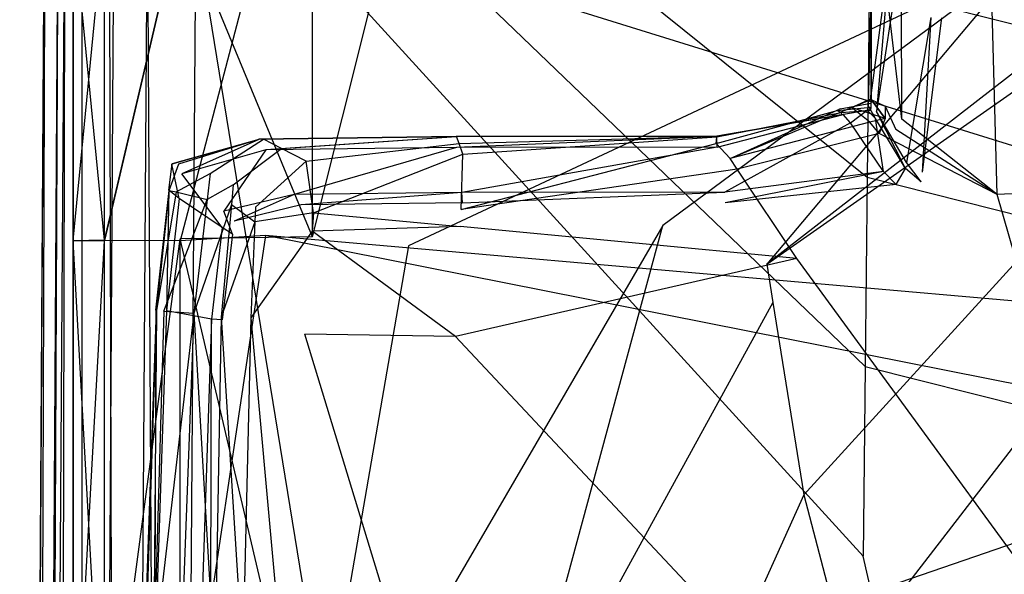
# Model space of a CAD drawing. Extents: x 0 to 0.376, y -0.701 to 0.
# Tile 28 of 62: x 0 to 0.058, y -0.321 to -0.288. Entities that reach past the tile are written whole.
import ezdxf

# ---------------------------------------------------------------- set-up
doc = ezdxf.new("R2010")
doc.units = 0
for name, color, linetype in [('L0_WC_N_567710__1___REPLACEMTFO', 7, 'CONTINUOUS'), ('L2_SITZ_N_567710__0___REPLACEMT', 7, 'CONTINUOUS'), ('L3_DECKEL_N_567710__0___REPLACE', 7, 'CONTINUOUS')]:
    doc.layers.add(name, color=color, linetype=linetype)

msp = doc.modelspace()

# ---------------------------------------------------------------- linework, layer by layer
at = {"layer": 'L0_WC_N_567710__1___REPLACEMTFO', "color": 8}
for points, invisible_edges in [([(0.009471, -0.281762, 0.350051), (0.005005, -0.300831, 0.351862), (0.005005, -0.281829, 0.351876), (0.009471, -0.281762, 0.350051)], 13), ([(0.005005, -0.300831, 0.351862), (0.009471, -0.281762, 0.350051), (0.009469, -0.300762, 0.350037), (0.005005, -0.300831, 0.351862)], 14), ([(0.009471, -0.281762, 0.350051), (0.017271, -0.300634, 0.350033), (0.009469, -0.300762, 0.350037), (0.009471, -0.281762, 0.350051)], 13), ([(0.009471, -0.300862, 0.400031), (0.014513, -0.281575, 0.400031), (0.00947, -0.281857, 0.400031), (0.009471, -0.300862, 0.400031)], 13), ([(0.014513, -0.281575, 0.400031), (0.009471, -0.300862, 0.400031), (0.014514, -0.300563, 0.400031), (0.014513, -0.281575, 0.400031)], 14), ([(0.017271, -0.300634, 0.350033), (0.009471, -0.281762, 0.350051), (0.017269, -0.281641, 0.350047), (0.017271, -0.300634, 0.350033)], 14), ([(0.099716, -0.308021, 0.400031), (0.18806, -0.282888, 0.400031), (0.014513, -0.281575, 0.400031), (0.099716, -0.308021, 0.400031)], 13), ([(0.014514, -0.300563, 0.400031), (0.099716, -0.308021, 0.400031), (0.014513, -0.281575, 0.400031), (0.014514, -0.300563, 0.400031)], 13), ([(0.022004, -0.28183, 0.350046), (0.017271, -0.300634, 0.350033), (0.017269, -0.281641, 0.350047), (0.022004, -0.28183, 0.350046)], 13), ([(0.005005, -0.300831, 0.351862), (0.003154, -0.281858, 0.356277), (0.005005, -0.281829, 0.351876), (0.005005, -0.300831, 0.351862)], 14), ([(0.003155, -0.300849, 0.394096), (0.005004, -0.281854, 0.398566), (0.003154, -0.281845, 0.39411), (0.003155, -0.300849, 0.394096)], 14), ([(0.003154, -0.281847, 0.389683), (0.003155, -0.300849, 0.394096), (0.003154, -0.281845, 0.39411), (0.003154, -0.281847, 0.389683)], 14), ([(0.003155, -0.300849, 0.394096), (0.003154, -0.281847, 0.389683), (0.003155, -0.300852, 0.389669), (0.003155, -0.300849, 0.394096)], 13), ([(0.003154, -0.281858, 0.361177), (0.003155, -0.300852, 0.389669), (0.003154, -0.281847, 0.389683), (0.003154, -0.281858, 0.361177)], 14), ([(0.003154, -0.281858, 0.361177), (0.003155, -0.300863, 0.356263), (0.003155, -0.300863, 0.361163), (0.003154, -0.281858, 0.361177)], 13), ([(0.003155, -0.300863, 0.356263), (0.003154, -0.281858, 0.361177), (0.003154, -0.281858, 0.356277), (0.003155, -0.300863, 0.356263)], 14), ([(0.003154, -0.281858, 0.356277), (0.005005, -0.300831, 0.351862), (0.003155, -0.300863, 0.356263), (0.003154, -0.281858, 0.356277)], 13), ([(0.003155, -0.300852, 0.389669), (0.003154, -0.281858, 0.361177), (0.003155, -0.300863, 0.361163), (0.003155, -0.300852, 0.389669)], 13), ([(0.005004, -0.281854, 0.398566), (0.003155, -0.300849, 0.394096), (0.005005, -0.300859, 0.398551), (0.005004, -0.281854, 0.398566)], 13), ([(0.005005, -0.300859, 0.398551), (0.00947, -0.281857, 0.400031), (0.005004, -0.281854, 0.398566), (0.005005, -0.300859, 0.398551)], 13), ([(0.00947, -0.281857, 0.400031), (0.005005, -0.300859, 0.398551), (0.009471, -0.300862, 0.400031), (0.00947, -0.281857, 0.400031)], 14), ([(0.017271, -0.300634, 0.350033), (0.022004, -0.28183, 0.350046), (0.02294, -0.301156, 0.350032), (0.017271, -0.300634, 0.350033)], 14), ([(0.059361, -0.284107, 0.349776), (0.02294, -0.301156, 0.350032), (0.022004, -0.28183, 0.350046), (0.059361, -0.284107, 0.349776)], 14), ([(0.059361, -0.284107, 0.349776), (0.037944, -0.29997, 0.34971), (0.02294, -0.301156, 0.350032), (0.059361, -0.284107, 0.349776)], 14), ([(0.059361, -0.284107, 0.349776), (0.044084, -0.302248, 0.34953), (0.037944, -0.29997, 0.34971), (0.059361, -0.284107, 0.349776)], 14), ([(0.06443, -0.286463, 0.349767), (0.044084, -0.302248, 0.34953), (0.059361, -0.284107, 0.349776), (0.06443, -0.286463, 0.349767)], 14), ([(0.06443, -0.286463, 0.349767), (0.064517, -0.287942, 0.345967), (0.044084, -0.302248, 0.34953), (0.06443, -0.286463, 0.349767)], 14), ([(0.044084, -0.302248, 0.34953), (0.064517, -0.287942, 0.345967), (0.04445, -0.304517, 0.345715), (0.044084, -0.302248, 0.34953)], 14), ([(0.064517, -0.287942, 0.345967), (0.064953, -0.29534, 0.326966), (0.04445, -0.304517, 0.345715), (0.064517, -0.287942, 0.345967)], 14), ([(0.064953, -0.29534, 0.326966), (0.04628, -0.315859, 0.326636), (0.04445, -0.304517, 0.345715), (0.064953, -0.29534, 0.326966)], 14), ([(0.064953, -0.29534, 0.326966), (0.066306, -0.303057, 0.308476), (0.04628, -0.315859, 0.326636), (0.064953, -0.29534, 0.326966)], 14), ([(0.037944, -0.29997, 0.34971), (0.024501, -0.323076, 0.349831), (0.02294, -0.301156, 0.350032), (0.037944, -0.29997, 0.34971)], 14), ([(0.037944, -0.29997, 0.34971), (0.031217, -0.324806, 0.349642), (0.024501, -0.323076, 0.349831), (0.037944, -0.29997, 0.34971)], 13), ([(0.031217, -0.324806, 0.349642), (0.037944, -0.29997, 0.34971), (0.044084, -0.302248, 0.34953), (0.031217, -0.324806, 0.349642)], 14), ([(0.005006, -0.334205, 0.351822), (0.003155, -0.300863, 0.356263), (0.005005, -0.300831, 0.351862), (0.005006, -0.334205, 0.351822)], 14), ([(0.003155, -0.300852, 0.389669), (0.003159, -0.334227, 0.394056), (0.003155, -0.300849, 0.394096), (0.003155, -0.300852, 0.389669)], 14), ([(0.003159, -0.334227, 0.394056), (0.005005, -0.300859, 0.398551), (0.003155, -0.300849, 0.394096), (0.003159, -0.334227, 0.394056)], 14), ([(0.003159, -0.334227, 0.394056), (0.003155, -0.300852, 0.389669), (0.003159, -0.334229, 0.38963), (0.003159, -0.334227, 0.394056)], 13), ([(0.003155, -0.300863, 0.361163), (0.003159, -0.334229, 0.38963), (0.003155, -0.300852, 0.389669), (0.003155, -0.300863, 0.361163)], 14), ([(0.003155, -0.300863, 0.356263), (0.005006, -0.334205, 0.351822), (0.003159, -0.33424, 0.356223), (0.003155, -0.300863, 0.356263)], 13), ([(0.003155, -0.300863, 0.361163), (0.003159, -0.33424, 0.356223), (0.003159, -0.33424, 0.361124), (0.003155, -0.300863, 0.361163)], 13), ([(0.003159, -0.33424, 0.356223), (0.003155, -0.300863, 0.361163), (0.003155, -0.300863, 0.356263), (0.003159, -0.33424, 0.356223)], 14), ([(0.003159, -0.334229, 0.38963), (0.003155, -0.300863, 0.361163), (0.003159, -0.33424, 0.361124), (0.003159, -0.334229, 0.38963)], 13), ([(0.005005, -0.300859, 0.398551), (0.003159, -0.334227, 0.394056), (0.005008, -0.334236, 0.39851), (0.005005, -0.300859, 0.398551)], 13), ([(0.009469, -0.300762, 0.350037), (0.005006, -0.334205, 0.351822), (0.005005, -0.300831, 0.351862), (0.009469, -0.300762, 0.350037)], 13), ([(0.009471, -0.300862, 0.400031), (0.005005, -0.300859, 0.398551), (0.005008, -0.334236, 0.39851), (0.009471, -0.300862, 0.400031)], 14), ([(0.005006, -0.334205, 0.351822), (0.009469, -0.300762, 0.350037), (0.009464, -0.334124, 0.349997), (0.005006, -0.334205, 0.351822)], 14), ([(0.009475, -0.334239, 0.400031), (0.009471, -0.300862, 0.400031), (0.005008, -0.334236, 0.39851), (0.009475, -0.334239, 0.400031)], 14), ([(0.009469, -0.300762, 0.350037), (0.017274, -0.333978, 0.349993), (0.009464, -0.334124, 0.349997), (0.009469, -0.300762, 0.350037)], 13), ([(0.017274, -0.333978, 0.349993), (0.009469, -0.300762, 0.350037), (0.017271, -0.300634, 0.350033), (0.017274, -0.333978, 0.349993)], 14), ([(0.009475, -0.334239, 0.400031), (0.014514, -0.300563, 0.400031), (0.009471, -0.300862, 0.400031), (0.009475, -0.334239, 0.400031)], 13), ([(0.014514, -0.300563, 0.400031), (0.009475, -0.334239, 0.400031), (0.014515, -0.333895, 0.400031), (0.014514, -0.300563, 0.400031)], 14), ([(0.099716, -0.308021, 0.400031), (0.014514, -0.300563, 0.400031), (0.075956, -0.31275, 0.400031), (0.099716, -0.308021, 0.400031)], 14), ([(0.014515, -0.333895, 0.400031), (0.075956, -0.31275, 0.400031), (0.014514, -0.300563, 0.400031), (0.014515, -0.333895, 0.400031)], 13), ([(0.02294, -0.301156, 0.350032), (0.017274, -0.333978, 0.349993), (0.017271, -0.300634, 0.350033), (0.02294, -0.301156, 0.350032)], 14), ([(0.024501, -0.323076, 0.349831), (0.017274, -0.333978, 0.349993), (0.02294, -0.301156, 0.350032), (0.024501, -0.323076, 0.349831)], 14), ([(0.044084, -0.302248, 0.34953), (0.04445, -0.304517, 0.345715), (0.031217, -0.324806, 0.349642), (0.044084, -0.302248, 0.34953)], 14), ([(0.066306, -0.303057, 0.308476), (0.048849, -0.325671, 0.308276), (0.04628, -0.315859, 0.326636), (0.066306, -0.303057, 0.308476)], 14), ([(0.066306, -0.303057, 0.308476), (0.068906, -0.311576, 0.291098), (0.048849, -0.325671, 0.308276), (0.066306, -0.303057, 0.308476)], 14), ([(0.04445, -0.304517, 0.345715), (0.031851, -0.327443, 0.345809), (0.031217, -0.324806, 0.349642), (0.04445, -0.304517, 0.345715)], 14), ([(0.04445, -0.304517, 0.345715), (0.04628, -0.315859, 0.326636), (0.031851, -0.327443, 0.345809), (0.04445, -0.304517, 0.345715)], 14), ([(0.068906, -0.311576, 0.291098), (0.053244, -0.334441, 0.291093), (0.048849, -0.325671, 0.308276), (0.068906, -0.311576, 0.291098)], 14), ([(0.068906, -0.311576, 0.291098), (0.071965, -0.320716, 0.275082), (0.053244, -0.334441, 0.291093), (0.068906, -0.311576, 0.291098)], 14), ([(0.075956, -0.31275, 0.400031), (0.014515, -0.333895, 0.400031), (0.054768, -0.326917, 0.400031), (0.075956, -0.31275, 0.400031)], 14), ([(0.058412, -0.330563, 0.400031), (0.075956, -0.31275, 0.400031), (0.054768, -0.326917, 0.400031), (0.058412, -0.330563, 0.400031)], 13), ([(0.04628, -0.315859, 0.326636), (0.03502, -0.340627, 0.326642), (0.031851, -0.327443, 0.345809), (0.04628, -0.315859, 0.326636)], 14), ([(0.04628, -0.315859, 0.326636), (0.048849, -0.325671, 0.308276), (0.03502, -0.340627, 0.326642), (0.04628, -0.315859, 0.326636)], 14)]:
    msp.add_3dface(points, dxfattribs=dict(at, invisible_edges=invisible_edges))
at = {"layer": 'L2_SITZ_N_567710__0___REPLACEMT', "color": 8}
for points, invisible_edges in [([(0.050239, -0.283299, 0.417039), (0.050216, -0.292943, 0.406051), (0.050219, -0.292754, 0.412984), (0.050239, -0.283299, 0.417039)], 14), ([(0.050239, -0.283299, 0.417039), (0.050227, -0.286343, 0.409667), (0.050216, -0.292943, 0.406051), (0.050239, -0.283299, 0.417039)], 14), ([(0.050227, -0.292527, 0.421118), (0.050239, -0.283299, 0.417039), (0.050219, -0.292754, 0.412984), (0.050227, -0.292527, 0.421118)], 13), ([(0.050239, -0.283299, 0.417039), (0.050227, -0.292527, 0.421118), (0.050242, -0.284851, 0.423036), (0.050239, -0.283299, 0.417039)], 14), ([(0.050252, -0.284811, 0.434216), (0.050251, -0.282966, 0.428924), (0.050238, -0.292024, 0.432332), (0.050252, -0.284811, 0.434216)], 13), ([(0.050242, -0.284851, 0.423036), (0.050238, -0.292024, 0.432332), (0.050251, -0.282966, 0.428924), (0.050242, -0.284851, 0.423036)], 14), ([(0.050242, -0.284851, 0.423036), (0.050227, -0.292527, 0.421118), (0.050231, -0.292374, 0.425872), (0.050242, -0.284851, 0.423036)], 14), ([(0.050238, -0.292024, 0.432332), (0.050242, -0.284851, 0.423036), (0.050231, -0.292374, 0.425872), (0.050238, -0.292024, 0.432332)], 13), ([(0.050238, -0.292024, 0.432332), (0.050253, -0.285037, 0.435294), (0.050252, -0.284811, 0.434216), (0.050238, -0.292024, 0.432332)], 14), ([(0.050253, -0.285037, 0.435294), (0.050238, -0.292024, 0.432332), (0.050239, -0.292144, 0.433547), (0.050253, -0.285037, 0.435294)], 13), ([(0.050253, -0.285037, 0.435294), (0.050239, -0.292144, 0.433547), (0.051111, -0.285596, 0.437936), (0.050253, -0.285037, 0.435294)], 14), ([(0.051111, -0.285596, 0.437936), (0.050239, -0.292144, 0.433547), (0.051076, -0.292919, 0.43646), (0.051111, -0.285596, 0.437936)], 14), ([(0.05206, -0.293696, 0.436274), (0.051111, -0.285596, 0.437936), (0.051076, -0.292919, 0.43646), (0.05206, -0.293696, 0.436274)], 14), ([(0.05206, -0.293696, 0.436274), (0.052039, -0.285596, 0.437941), (0.051111, -0.285596, 0.437936), (0.05206, -0.293696, 0.436274)], 14), ([(0.057341, -0.285596, 0.437967), (0.052039, -0.285596, 0.437941), (0.05206, -0.293696, 0.436274), (0.057341, -0.285596, 0.437967)], 14), ([(0.057682, -0.298137, 0.435476), (0.057341, -0.285596, 0.437967), (0.05206, -0.293696, 0.436274), (0.057682, -0.298137, 0.435476)], 14), ([(0.080803, -0.285595, 0.438108), (0.057341, -0.285596, 0.437967), (0.057682, -0.298137, 0.435476), (0.080803, -0.285595, 0.438108)], 14), ([(0.083796, -0.296898, 0.435509), (0.080803, -0.285595, 0.438108), (0.057682, -0.298137, 0.435476), (0.083796, -0.296898, 0.435509)], 14), ([(0.050227, -0.286343, 0.409667), (0.050062, -0.292891, 0.404899), (0.050216, -0.292943, 0.406051), (0.050227, -0.286343, 0.409667)], 14), ([(0.050227, -0.286343, 0.409667), (0.050687, -0.286961, 0.407048), (0.050062, -0.292891, 0.404899), (0.050227, -0.286343, 0.409667)], 14), ([(0.050687, -0.286961, 0.407048), (0.051062, -0.287268, 0.405822), (0.050062, -0.292891, 0.404899), (0.050687, -0.286961, 0.407048)], 14), ([(0.051062, -0.287268, 0.405822), (0.050561, -0.293247, 0.404914), (0.050062, -0.292891, 0.404899), (0.051062, -0.287268, 0.405822)], 14), ([(0.05147, -0.287334, 0.405821), (0.050561, -0.293247, 0.404914), (0.051062, -0.287268, 0.405822), (0.05147, -0.287334, 0.405821)], 14), ([(0.052338, -0.296256, 0.404887), (0.050561, -0.293247, 0.404914), (0.05147, -0.287334, 0.405821), (0.052338, -0.296256, 0.404887)], 14), ([(0.053769, -0.287702, 0.405821), (0.052338, -0.296256, 0.404887), (0.05147, -0.287334, 0.405821), (0.053769, -0.287702, 0.405821)], 14), ([(0.053769, -0.287702, 0.405821), (0.053259, -0.296819, 0.404943), (0.052338, -0.296256, 0.404887), (0.053769, -0.287702, 0.405821)], 14), ([(0.054398, -0.28771, 0.405855), (0.053259, -0.296819, 0.404943), (0.053769, -0.287702, 0.405821), (0.054398, -0.28771, 0.405855)], 14), ([(0.050238, -0.292024, 0.432332), (0.05023, -0.292495, 0.425879), (0.050238, -0.292529, 0.433452), (0.050238, -0.292024, 0.432332)], 13), ([(0.05023, -0.292495, 0.425879), (0.050238, -0.292024, 0.432332), (0.050231, -0.292374, 0.425872), (0.05023, -0.292495, 0.425879)], 14), ([(0.050238, -0.292024, 0.432332), (0.050238, -0.292529, 0.433452), (0.050239, -0.292144, 0.433547), (0.050238, -0.292024, 0.432332)], 14), ([(0.050238, -0.292529, 0.433452), (0.051076, -0.292919, 0.43646), (0.050239, -0.292144, 0.433547), (0.050238, -0.292529, 0.433452)], 14), ([(0.050226, -0.29275, 0.421115), (0.050219, -0.292977, 0.412986), (0.048245, -0.293177, 0.421033), (0.050226, -0.29275, 0.421115)], 14), ([(0.048424, -0.293091, 0.425446), (0.050226, -0.29275, 0.421115), (0.048245, -0.293177, 0.421033), (0.048424, -0.293091, 0.425446)], 14), ([(0.05023, -0.292495, 0.425879), (0.050226, -0.29275, 0.421115), (0.048424, -0.293091, 0.425446), (0.05023, -0.292495, 0.425879)], 14), ([(0.049086, -0.293012, 0.433694), (0.05023, -0.292495, 0.425879), (0.048424, -0.293091, 0.425446), (0.049086, -0.293012, 0.433694)], 14), ([(0.049086, -0.293012, 0.433694), (0.050238, -0.292529, 0.433452), (0.05023, -0.292495, 0.425879), (0.049086, -0.293012, 0.433694)], 14), ([(0.051072, -0.293646, 0.436275), (0.050238, -0.292529, 0.433452), (0.049086, -0.293012, 0.433694), (0.051072, -0.293646, 0.436275)], 14), ([(0.050216, -0.292943, 0.406051), (0.050219, -0.292977, 0.412986), (0.050219, -0.292754, 0.412984), (0.050216, -0.292943, 0.406051)], 14), ([(0.050219, -0.292754, 0.412984), (0.050226, -0.29275, 0.421115), (0.050227, -0.292527, 0.421118), (0.050219, -0.292754, 0.412984)], 14), ([(0.050226, -0.29275, 0.421115), (0.050219, -0.292754, 0.412984), (0.050219, -0.292977, 0.412986), (0.050226, -0.29275, 0.421115)], 13), ([(0.05023, -0.292495, 0.425879), (0.050227, -0.292527, 0.421118), (0.050226, -0.29275, 0.421115), (0.05023, -0.292495, 0.425879)], 13), ([(0.050227, -0.292527, 0.421118), (0.05023, -0.292495, 0.425879), (0.050231, -0.292374, 0.425872), (0.050227, -0.292527, 0.421118)], 14), ([(0.051076, -0.292919, 0.43646), (0.050238, -0.292529, 0.433452), (0.051072, -0.293646, 0.436275), (0.051076, -0.292919, 0.43646)], 13), ([(0.041924, -0.296012, 0.435197), (0.048424, -0.293091, 0.425446), (0.0411, -0.295122, 0.423465), (0.041924, -0.296012, 0.435197)], 14), ([(0.048424, -0.293091, 0.425446), (0.048245, -0.293177, 0.421033), (0.0411, -0.295122, 0.423465), (0.048424, -0.293091, 0.425446)], 14), ([(0.0411, -0.295122, 0.423465), (0.048245, -0.293177, 0.421033), (0.041131, -0.294726, 0.420737), (0.0411, -0.295122, 0.423465)], 14), ([(0.048245, -0.293177, 0.421033), (0.048475, -0.293306, 0.412247), (0.041131, -0.294726, 0.420737), (0.048245, -0.293177, 0.421033)], 14), ([(0.041131, -0.294726, 0.420737), (0.048475, -0.293306, 0.412247), (0.041131, -0.294701, 0.409111), (0.041131, -0.294726, 0.420737)], 14), ([(0.048475, -0.293306, 0.412247), (0.048501, -0.293418, 0.40577), (0.041131, -0.294701, 0.409111), (0.048475, -0.293306, 0.412247)], 14), ([(0.041924, -0.296012, 0.435197), (0.049086, -0.293012, 0.433694), (0.048424, -0.293091, 0.425446), (0.041924, -0.296012, 0.435197)], 14), ([(0.050174, -0.293878, 0.436216), (0.049086, -0.293012, 0.433694), (0.041924, -0.296012, 0.435197), (0.050174, -0.293878, 0.436216)], 14), ([(0.048245, -0.293177, 0.421033), (0.050219, -0.292977, 0.412986), (0.048475, -0.293306, 0.412247), (0.048245, -0.293177, 0.421033)], 14), ([(0.050219, -0.292977, 0.412986), (0.050215, -0.293165, 0.405892), (0.048475, -0.293306, 0.412247), (0.050219, -0.292977, 0.412986)], 14), ([(0.048475, -0.293306, 0.412247), (0.050215, -0.293165, 0.405892), (0.048501, -0.293418, 0.40577), (0.048475, -0.293306, 0.412247)], 14), ([(0.050215, -0.293165, 0.405892), (0.050013, -0.293168, 0.404854), (0.048501, -0.293418, 0.40577), (0.050215, -0.293165, 0.405892)], 14), ([(0.048501, -0.293418, 0.40577), (0.050013, -0.293168, 0.404854), (0.048584, -0.293418, 0.404801), (0.048501, -0.293418, 0.40577)], 14), ([(0.050013, -0.293168, 0.404854), (0.049032, -0.293913, 0.404797), (0.048584, -0.293418, 0.404801), (0.050013, -0.293168, 0.404854)], 13), ([(0.049032, -0.293913, 0.404797), (0.050013, -0.293168, 0.404854), (0.050499, -0.293647, 0.404853), (0.049032, -0.293913, 0.404797)], 14), ([(0.051072, -0.293646, 0.436275), (0.049086, -0.293012, 0.433694), (0.050174, -0.293878, 0.436216), (0.051072, -0.293646, 0.436275)], 14), ([(0.050062, -0.292891, 0.404899), (0.050499, -0.293647, 0.404853), (0.050013, -0.293168, 0.404854), (0.050062, -0.292891, 0.404899)], 13), ([(0.050062, -0.292891, 0.404899), (0.050013, -0.293168, 0.404854), (0.050215, -0.293165, 0.405892), (0.050062, -0.292891, 0.404899)], 14), ([(0.050499, -0.293647, 0.404853), (0.050062, -0.292891, 0.404899), (0.050561, -0.293247, 0.404914), (0.050499, -0.293647, 0.404853)], 14), ([(0.050062, -0.292891, 0.404899), (0.050215, -0.293165, 0.405892), (0.050216, -0.292943, 0.406051), (0.050062, -0.292891, 0.404899)], 14), ([(0.050219, -0.292977, 0.412986), (0.050216, -0.292943, 0.406051), (0.050215, -0.293165, 0.405892), (0.050219, -0.292977, 0.412986)], 13), ([(0.050561, -0.293247, 0.404914), (0.052279, -0.296607, 0.404849), (0.050499, -0.293647, 0.404853), (0.050561, -0.293247, 0.404914)], 13), ([(0.052279, -0.296607, 0.404849), (0.050561, -0.293247, 0.404914), (0.052338, -0.296256, 0.404887), (0.052279, -0.296607, 0.404849)], 14), ([(0.051706, -0.2943, 0.436129), (0.051076, -0.292919, 0.43646), (0.051072, -0.293646, 0.436275), (0.051706, -0.2943, 0.436129)], 13), ([(0.051076, -0.292919, 0.43646), (0.051706, -0.2943, 0.436129), (0.05206, -0.293696, 0.436274), (0.051076, -0.292919, 0.43646)], 14), ([(0.041131, -0.294701, 0.409111), (0.048501, -0.293418, 0.40577), (0.041131, -0.294699, 0.40507), (0.041131, -0.294701, 0.409111)], 14), ([(0.041131, -0.294699, 0.40507), (0.048584, -0.293418, 0.404801), (0.041131, -0.294721, 0.404526), (0.041131, -0.294699, 0.40507)], 13), ([(0.048584, -0.293418, 0.404801), (0.041131, -0.294699, 0.40507), (0.048501, -0.293418, 0.40577), (0.048584, -0.293418, 0.404801)], 14), ([(0.048584, -0.293418, 0.404801), (0.041163, -0.295339, 0.404496), (0.041131, -0.294721, 0.404526), (0.048584, -0.293418, 0.404801)], 13), ([(0.041163, -0.295339, 0.404496), (0.048584, -0.293418, 0.404801), (0.049032, -0.293913, 0.404797), (0.041163, -0.295339, 0.404496)], 14), ([(0.049032, -0.293913, 0.404797), (0.041607, -0.298003, 0.40449), (0.041163, -0.295339, 0.404496), (0.049032, -0.293913, 0.404797)], 14), ([(0.050964, -0.296779, 0.404804), (0.041607, -0.298003, 0.40449), (0.049032, -0.293913, 0.404797), (0.050964, -0.296779, 0.404804)], 14), ([(0.050174, -0.293878, 0.436216), (0.041924, -0.296012, 0.435197), (0.042343, -0.296641, 0.435481), (0.050174, -0.293878, 0.436216)], 14), ([(0.050717, -0.294547, 0.436061), (0.050174, -0.293878, 0.436216), (0.042343, -0.296641, 0.435481), (0.050717, -0.294547, 0.436061)], 14), ([(0.050499, -0.293647, 0.404853), (0.050964, -0.296779, 0.404804), (0.049032, -0.293913, 0.404797), (0.050499, -0.293647, 0.404853)], 13), ([(0.050717, -0.294547, 0.436061), (0.051072, -0.293646, 0.436275), (0.050174, -0.293878, 0.436216), (0.050717, -0.294547, 0.436061)], 13), ([(0.050964, -0.296779, 0.404804), (0.050499, -0.293647, 0.404853), (0.052279, -0.296607, 0.404849), (0.050964, -0.296779, 0.404804)], 14), ([(0.051072, -0.293646, 0.436275), (0.050717, -0.294547, 0.436061), (0.051706, -0.2943, 0.436129), (0.051072, -0.293646, 0.436275)], 14), ([(0.057682, -0.298137, 0.435476), (0.05206, -0.293696, 0.436274), (0.051706, -0.2943, 0.436129), (0.057682, -0.298137, 0.435476)], 14), ([(0.050717, -0.294547, 0.436061), (0.042343, -0.296641, 0.435481), (0.045857, -0.301911, 0.434909), (0.050717, -0.294547, 0.436061)], 14), ([(0.057682, -0.298137, 0.435476), (0.050717, -0.294547, 0.436061), (0.045857, -0.301911, 0.434909), (0.057682, -0.298137, 0.435476)], 14), ([(0.057682, -0.298137, 0.435476), (0.051706, -0.2943, 0.436129), (0.050717, -0.294547, 0.436061), (0.057682, -0.298137, 0.435476)], 14), ([(0.014106, -0.294886, 0.403789), (0.009566, -0.296918, 0.403343), (0.008974, -0.29634, 0.403589), (0.014106, -0.294886, 0.403789)], 14), ([(0.008997, -0.296321, 0.404929), (0.014106, -0.294886, 0.403789), (0.008974, -0.29634, 0.403589), (0.008997, -0.296321, 0.404929)], 13), ([(0.014106, -0.294886, 0.403789), (0.008997, -0.296321, 0.404929), (0.014121, -0.294866, 0.404956), (0.014106, -0.294886, 0.403789)], 14), ([(0.009393, -0.296326, 0.408785), (0.014121, -0.294866, 0.404956), (0.008997, -0.296321, 0.404929), (0.009393, -0.296326, 0.408785)], 14), ([(0.014395, -0.294867, 0.408871), (0.014121, -0.294866, 0.404956), (0.009393, -0.296326, 0.408785), (0.014395, -0.294867, 0.408871)], 14), ([(0.011244, -0.296907, 0.416536), (0.014395, -0.294867, 0.408871), (0.009393, -0.296326, 0.408785), (0.011244, -0.296907, 0.416536)], 14), ([(0.014521, -0.295497, 0.403591), (0.009566, -0.296918, 0.403343), (0.014106, -0.294886, 0.403789), (0.014521, -0.295497, 0.403591)], 14), ([(0.015454, -0.295429, 0.419063), (0.014395, -0.294867, 0.408871), (0.011244, -0.296907, 0.416536), (0.015454, -0.295429, 0.419063)], 14), ([(0.014121, -0.294866, 0.404956), (0.025752, -0.294743, 0.404177), (0.014106, -0.294886, 0.403789), (0.014121, -0.294866, 0.404956)], 13), ([(0.025752, -0.294743, 0.404177), (0.014521, -0.295497, 0.403591), (0.014106, -0.294886, 0.403789), (0.025752, -0.294743, 0.404177)], 14), ([(0.025752, -0.294743, 0.404177), (0.014121, -0.294866, 0.404956), (0.025754, -0.294722, 0.405018), (0.025752, -0.294743, 0.404177)], 14), ([(0.014395, -0.294867, 0.408871), (0.025754, -0.294722, 0.405018), (0.014121, -0.294866, 0.404956), (0.014395, -0.294867, 0.408871)], 13), ([(0.025754, -0.294722, 0.405018), (0.014395, -0.294867, 0.408871), (0.025777, -0.294723, 0.409077), (0.025754, -0.294722, 0.405018)], 14), ([(0.015454, -0.295429, 0.419063), (0.025777, -0.294723, 0.409077), (0.014395, -0.294867, 0.408871), (0.015454, -0.295429, 0.419063)], 14), ([(0.025778, -0.29536, 0.404092), (0.014521, -0.295497, 0.403591), (0.025752, -0.294743, 0.404177), (0.025778, -0.29536, 0.404092)], 14), ([(0.025925, -0.295137, 0.420365), (0.025777, -0.294723, 0.409077), (0.015454, -0.295429, 0.419063), (0.025925, -0.295137, 0.420365)], 14), ([(0.016903, -0.296163, 0.422213), (0.025925, -0.295137, 0.420365), (0.015454, -0.295429, 0.419063), (0.016903, -0.296163, 0.422213)], 14), ([(0.026158, -0.295767, 0.423082), (0.025925, -0.295137, 0.420365), (0.016903, -0.296163, 0.422213), (0.026158, -0.295767, 0.423082)], 14), ([(0.025754, -0.294722, 0.405018), (0.041131, -0.294721, 0.404526), (0.025752, -0.294743, 0.404177), (0.025754, -0.294722, 0.405018)], 13), ([(0.041131, -0.294721, 0.404526), (0.025778, -0.29536, 0.404092), (0.025752, -0.294743, 0.404177), (0.041131, -0.294721, 0.404526)], 14), ([(0.041131, -0.294721, 0.404526), (0.025754, -0.294722, 0.405018), (0.041131, -0.294699, 0.40507), (0.041131, -0.294721, 0.404526)], 14), ([(0.025777, -0.294723, 0.409077), (0.041131, -0.294699, 0.40507), (0.025754, -0.294722, 0.405018), (0.025777, -0.294723, 0.409077)], 13), ([(0.041131, -0.294699, 0.40507), (0.025777, -0.294723, 0.409077), (0.041131, -0.294701, 0.409111), (0.041131, -0.294699, 0.40507)], 14), ([(0.025925, -0.295137, 0.420365), (0.041131, -0.294701, 0.409111), (0.025777, -0.294723, 0.409077), (0.025925, -0.295137, 0.420365)], 14), ([(0.041163, -0.295339, 0.404496), (0.025778, -0.29536, 0.404092), (0.041131, -0.294721, 0.404526), (0.041163, -0.295339, 0.404496)], 14), ([(0.041131, -0.294726, 0.420737), (0.041131, -0.294701, 0.409111), (0.025925, -0.295137, 0.420365), (0.041131, -0.294726, 0.420737)], 14), ([(0.026158, -0.295767, 0.423082), (0.041131, -0.294726, 0.420737), (0.025925, -0.295137, 0.420365), (0.026158, -0.295767, 0.423082)], 14), ([(0.026043, -0.299014, 0.431798), (0.0411, -0.295122, 0.423465), (0.026158, -0.295767, 0.423082), (0.026043, -0.299014, 0.431798)], 14), ([(0.041924, -0.296012, 0.435197), (0.0411, -0.295122, 0.423465), (0.026043, -0.299014, 0.431798), (0.041924, -0.296012, 0.435197)], 14), ([(0.0411, -0.295122, 0.423465), (0.041131, -0.294726, 0.420737), (0.026158, -0.295767, 0.423082), (0.0411, -0.295122, 0.423465)], 14), ([(0.014521, -0.295497, 0.403591), (0.012053, -0.29913, 0.403009), (0.009566, -0.296918, 0.403343), (0.014521, -0.295497, 0.403591)], 14), ([(0.012598, -0.297576, 0.420272), (0.015454, -0.295429, 0.419063), (0.011244, -0.296907, 0.416536), (0.012598, -0.297576, 0.420272)], 14), ([(0.016196, -0.298136, 0.403366), (0.012053, -0.29913, 0.403009), (0.014521, -0.295497, 0.403591), (0.016196, -0.298136, 0.403366)], 14), ([(0.016903, -0.296163, 0.422213), (0.015454, -0.295429, 0.419063), (0.012598, -0.297576, 0.420272), (0.016903, -0.296163, 0.422213)], 14), ([(0.025778, -0.29536, 0.404092), (0.016196, -0.298136, 0.403366), (0.014521, -0.295497, 0.403591), (0.025778, -0.29536, 0.404092)], 14), ([(0.026095, -0.298019, 0.404045), (0.016196, -0.298136, 0.403366), (0.025778, -0.29536, 0.404092), (0.026095, -0.298019, 0.404045)], 14), ([(0.041163, -0.295339, 0.404496), (0.026095, -0.298019, 0.404045), (0.025778, -0.29536, 0.404092), (0.041163, -0.295339, 0.404496)], 14), ([(0.041607, -0.298003, 0.40449), (0.026095, -0.298019, 0.404045), (0.041163, -0.295339, 0.404496), (0.041607, -0.298003, 0.40449)], 14), ([(0.013919, -0.298889, 0.42393), (0.016903, -0.296163, 0.422213), (0.012598, -0.297576, 0.420272), (0.013919, -0.298889, 0.42393)], 14), ([(0.017331, -0.299209, 0.42757), (0.016903, -0.296163, 0.422213), (0.013919, -0.298889, 0.42393), (0.017331, -0.299209, 0.42757)], 14), ([(0.017331, -0.299209, 0.42757), (0.026158, -0.295767, 0.423082), (0.016903, -0.296163, 0.422213), (0.017331, -0.299209, 0.42757)], 14), ([(0.026043, -0.299014, 0.431798), (0.026158, -0.295767, 0.423082), (0.017331, -0.299209, 0.42757), (0.026043, -0.299014, 0.431798)], 14), ([(0.042343, -0.296641, 0.435481), (0.041924, -0.296012, 0.435197), (0.026043, -0.299014, 0.431798), (0.042343, -0.296641, 0.435481)], 14), ([(0.052338, -0.296256, 0.404887), (0.053187, -0.297393, 0.404885), (0.052279, -0.296607, 0.404849), (0.052338, -0.296256, 0.404887)], 13), ([(0.053187, -0.297393, 0.404885), (0.052338, -0.296256, 0.404887), (0.053259, -0.296819, 0.404943), (0.053187, -0.297393, 0.404885)], 14), ([(0.008997, -0.296321, 0.404929), (0.008806, -0.297891, 0.403567), (0.008828, -0.297897, 0.404923), (0.008997, -0.296321, 0.404929)], 13), ([(0.008806, -0.297891, 0.403567), (0.008997, -0.296321, 0.404929), (0.008974, -0.29634, 0.403589), (0.008806, -0.297891, 0.403567)], 14), ([(0.008974, -0.29634, 0.403589), (0.009401, -0.298376, 0.403318), (0.008806, -0.297891, 0.403567), (0.008974, -0.29634, 0.403589)], 13), ([(0.008828, -0.297897, 0.404923), (0.009393, -0.296326, 0.408785), (0.008997, -0.296321, 0.404929), (0.008828, -0.297897, 0.404923)], 14), ([(0.009393, -0.296326, 0.408785), (0.008828, -0.297897, 0.404923), (0.009224, -0.29798, 0.408764), (0.009393, -0.296326, 0.408785)], 13), ([(0.009401, -0.298376, 0.403318), (0.008974, -0.29634, 0.403589), (0.009566, -0.296918, 0.403343), (0.009401, -0.298376, 0.403318)], 14), ([(0.009224, -0.29798, 0.408764), (0.011244, -0.296907, 0.416536), (0.009393, -0.296326, 0.408785), (0.009224, -0.29798, 0.408764)], 14), ([(0.042343, -0.296641, 0.435481), (0.026043, -0.299014, 0.431798), (0.025999, -0.300018, 0.431857), (0.042343, -0.296641, 0.435481)], 14), ([(0.045857, -0.301911, 0.434909), (0.042343, -0.296641, 0.435481), (0.025999, -0.300018, 0.431857), (0.045857, -0.301911, 0.434909)], 14), ([(0.050964, -0.296779, 0.404804), (0.041639, -0.298622, 0.40452), (0.041607, -0.298003, 0.40449), (0.050964, -0.296779, 0.404804)], 14), ([(0.05172, -0.29755, 0.404839), (0.041639, -0.298622, 0.40452), (0.050964, -0.296779, 0.404804), (0.05172, -0.29755, 0.404839)], 14), ([(0.052279, -0.296607, 0.404849), (0.05172, -0.29755, 0.404839), (0.050964, -0.296779, 0.404804), (0.052279, -0.296607, 0.404849)], 13), ([(0.05172, -0.29755, 0.404839), (0.052279, -0.296607, 0.404849), (0.053187, -0.297393, 0.404885), (0.05172, -0.29755, 0.404839)], 14), ([(0.083796, -0.296898, 0.435509), (0.057682, -0.298137, 0.435476), (0.067069, -0.330948, 0.428726), (0.083796, -0.296898, 0.435509)], 14), ([(0.011244, -0.296907, 0.416536), (0.009224, -0.29798, 0.408764), (0.011064, -0.298425, 0.416428), (0.011244, -0.296907, 0.416536)], 13), ([(0.009566, -0.296918, 0.403343), (0.011943, -0.300078, 0.402981), (0.009401, -0.298376, 0.403318), (0.009566, -0.296918, 0.403343)], 13), ([(0.011943, -0.300078, 0.402981), (0.009566, -0.296918, 0.403343), (0.012053, -0.29913, 0.403009), (0.011943, -0.300078, 0.402981)], 14), ([(0.011244, -0.296907, 0.416536), (0.011064, -0.298425, 0.416428), (0.012598, -0.297576, 0.420272), (0.011244, -0.296907, 0.416536)], 14), ([(0.008806, -0.297891, 0.403567), (0.008655, -0.305003, 0.403205), (0.008037, -0.30496, 0.403469), (0.008806, -0.297891, 0.403567)], 14), ([(0.008037, -0.30496, 0.403469), (0.008828, -0.297897, 0.404923), (0.008806, -0.297891, 0.403567), (0.008037, -0.30496, 0.403469)], 14), ([(0.008828, -0.297897, 0.404923), (0.008037, -0.30496, 0.403469), (0.008065, -0.304975, 0.404898), (0.008828, -0.297897, 0.404923)], 13), ([(0.008828, -0.297897, 0.404923), (0.008065, -0.304975, 0.404898), (0.009224, -0.29798, 0.408764), (0.008828, -0.297897, 0.404923)], 14), ([(0.009224, -0.29798, 0.408764), (0.008065, -0.304975, 0.404898), (0.008504, -0.305015, 0.408674), (0.009224, -0.29798, 0.408764)], 14), ([(0.008504, -0.305015, 0.408674), (0.011064, -0.298425, 0.416428), (0.009224, -0.29798, 0.408764), (0.008504, -0.305015, 0.408674)], 14), ([(0.009401, -0.298376, 0.403318), (0.008655, -0.305003, 0.403205), (0.008806, -0.297891, 0.403567), (0.009401, -0.298376, 0.403318)], 14), ([(0.012598, -0.297576, 0.420272), (0.011064, -0.298425, 0.416428), (0.012492, -0.298737, 0.420207), (0.012598, -0.297576, 0.420272)], 14), ([(0.012598, -0.297576, 0.420272), (0.012492, -0.298737, 0.420207), (0.013919, -0.298889, 0.42393), (0.012598, -0.297576, 0.420272)], 14), ([(0.026095, -0.298019, 0.404045), (0.016616, -0.298748, 0.403342), (0.016196, -0.298136, 0.403366), (0.026095, -0.298019, 0.404045)], 14), ([(0.026121, -0.298638, 0.404072), (0.016616, -0.298748, 0.403342), (0.026095, -0.298019, 0.404045), (0.026121, -0.298638, 0.404072)], 14), ([(0.041607, -0.298003, 0.40449), (0.026121, -0.298638, 0.404072), (0.026095, -0.298019, 0.404045), (0.041607, -0.298003, 0.40449)], 13), ([(0.026121, -0.298638, 0.404072), (0.041607, -0.298003, 0.40449), (0.041639, -0.298622, 0.40452), (0.026121, -0.298638, 0.404072)], 14), ([(0.011064, -0.298425, 0.416428), (0.008504, -0.305015, 0.408674), (0.010271, -0.305145, 0.415953), (0.011064, -0.298425, 0.416428)], 13), ([(0.01132, -0.305487, 0.402824), (0.008655, -0.305003, 0.403205), (0.009401, -0.298376, 0.403318), (0.01132, -0.305487, 0.402824)], 14), ([(0.011943, -0.300078, 0.402981), (0.01132, -0.305487, 0.402824), (0.009401, -0.298376, 0.403318), (0.011943, -0.300078, 0.402981)], 14), ([(0.011064, -0.298425, 0.416428), (0.010271, -0.305145, 0.415953), (0.012492, -0.298737, 0.420207), (0.011064, -0.298425, 0.416428)], 14), ([(0.016196, -0.298136, 0.403366), (0.012651, -0.299709, 0.402961), (0.012053, -0.29913, 0.403009), (0.016196, -0.298136, 0.403366)], 14), ([(0.016616, -0.298748, 0.403342), (0.012651, -0.299709, 0.402961), (0.016196, -0.298136, 0.403366), (0.016616, -0.298748, 0.403342)], 14), ([(0.067069, -0.330948, 0.428726), (0.057682, -0.298137, 0.435476), (0.045857, -0.301911, 0.434909), (0.067069, -0.330948, 0.428726)], 14), ([(0.012492, -0.298737, 0.420207), (0.010271, -0.305145, 0.415953), (0.011889, -0.305365, 0.419833), (0.012492, -0.298737, 0.420207)], 14), ([(0.012492, -0.298737, 0.420207), (0.011889, -0.305365, 0.419833), (0.013883, -0.299752, 0.423902), (0.012492, -0.298737, 0.420207)], 14), ([(0.012053, -0.29913, 0.403009), (0.012558, -0.300472, 0.402936), (0.011943, -0.300078, 0.402981), (0.012053, -0.29913, 0.403009)], 13), ([(0.012558, -0.300472, 0.402936), (0.012053, -0.29913, 0.403009), (0.012651, -0.299709, 0.402961), (0.012558, -0.300472, 0.402936)], 14), ([(0.012492, -0.298737, 0.420207), (0.013883, -0.299752, 0.423902), (0.013919, -0.298889, 0.42393), (0.012492, -0.298737, 0.420207)], 14), ([(0.013919, -0.298889, 0.42393), (0.013883, -0.299752, 0.423902), (0.017331, -0.299209, 0.42757), (0.013919, -0.298889, 0.42393)], 14), ([(0.017331, -0.299209, 0.42757), (0.013883, -0.299752, 0.423902), (0.017253, -0.300307, 0.427606), (0.017331, -0.299209, 0.42757)], 14), ([(0.025999, -0.300018, 0.431857), (0.017331, -0.299209, 0.42757), (0.017253, -0.300307, 0.427606), (0.025999, -0.300018, 0.431857)], 13), ([(0.017331, -0.299209, 0.42757), (0.025999, -0.300018, 0.431857), (0.026043, -0.299014, 0.431798), (0.017331, -0.299209, 0.42757)], 14), ([(0.013883, -0.299752, 0.423902), (0.011889, -0.305365, 0.419833), (0.013644, -0.305412, 0.423715), (0.013883, -0.299752, 0.423902)], 14), ([(0.013883, -0.299752, 0.423902), (0.013644, -0.305412, 0.423715), (0.017253, -0.300307, 0.427606), (0.013883, -0.299752, 0.423902)], 14), ([(0.011945, -0.305533, 0.402768), (0.01132, -0.305487, 0.402824), (0.011943, -0.300078, 0.402981), (0.011945, -0.305533, 0.402768)], 14), ([(0.012558, -0.300472, 0.402936), (0.011945, -0.305533, 0.402768), (0.011943, -0.300078, 0.402981), (0.012558, -0.300472, 0.402936)], 14), ([(0.017253, -0.300307, 0.427606), (0.013644, -0.305412, 0.423715), (0.016822, -0.306367, 0.427805), (0.017253, -0.300307, 0.427606)], 14), ([(0.025713, -0.306519, 0.432234), (0.017253, -0.300307, 0.427606), (0.016822, -0.306367, 0.427805), (0.025713, -0.306519, 0.432234)], 14), ([(0.025999, -0.300018, 0.431857), (0.017253, -0.300307, 0.427606), (0.025713, -0.306519, 0.432234), (0.025999, -0.300018, 0.431857)], 14), ([(0.045857, -0.301911, 0.434909), (0.025999, -0.300018, 0.431857), (0.025713, -0.306519, 0.432234), (0.045857, -0.301911, 0.434909)], 14), ([(0.045857, -0.301911, 0.434909), (0.025713, -0.306519, 0.432234), (0.04333, -0.325296, 0.431176), (0.045857, -0.301911, 0.434909)], 14), ([(0.067069, -0.330948, 0.428726), (0.045857, -0.301911, 0.434909), (0.04333, -0.325296, 0.431176), (0.067069, -0.330948, 0.428726)], 14), ([(0.007353, -0.325572, 0.40326), (0.008065, -0.304975, 0.404898), (0.008037, -0.30496, 0.403469), (0.007353, -0.325572, 0.40326)], 14), ([(0.008037, -0.30496, 0.403469), (0.007969, -0.325584, 0.402954), (0.007353, -0.325572, 0.40326), (0.008037, -0.30496, 0.403469)], 14), ([(0.008065, -0.304975, 0.404898), (0.007353, -0.325572, 0.40326), (0.007393, -0.325574, 0.404823), (0.008065, -0.304975, 0.404898)], 13), ([(0.008065, -0.304975, 0.404898), (0.007393, -0.325574, 0.404823), (0.007902, -0.325518, 0.408395), (0.008065, -0.304975, 0.404898)], 14), ([(0.008065, -0.304975, 0.404898), (0.007902, -0.325518, 0.408395), (0.008504, -0.305015, 0.408674), (0.008065, -0.304975, 0.404898)], 14), ([(0.008504, -0.305015, 0.408674), (0.007902, -0.325518, 0.408395), (0.010271, -0.305145, 0.415953), (0.008504, -0.305015, 0.408674)], 14), ([(0.008655, -0.305003, 0.403205), (0.007969, -0.325584, 0.402954), (0.008037, -0.30496, 0.403469), (0.008655, -0.305003, 0.403205)], 14), ([(0.010643, -0.325641, 0.402522), (0.007969, -0.325584, 0.402954), (0.008655, -0.305003, 0.403205), (0.010643, -0.325641, 0.402522)], 14), ([(0.01132, -0.305487, 0.402824), (0.010643, -0.325641, 0.402522), (0.008655, -0.305003, 0.403205), (0.01132, -0.305487, 0.402824)], 14), ([(0.010271, -0.305145, 0.415953), (0.007902, -0.325518, 0.408395), (0.009446, -0.326892, 0.415215), (0.010271, -0.305145, 0.415953)], 14), ([(0.010271, -0.305145, 0.415953), (0.009446, -0.326892, 0.415215), (0.01152, -0.326121, 0.419777), (0.010271, -0.305145, 0.415953)], 14), ([(0.010271, -0.305145, 0.415953), (0.01152, -0.326121, 0.419777), (0.011889, -0.305365, 0.419833), (0.010271, -0.305145, 0.415953)], 14), ([(0.01132, -0.305487, 0.402824), (0.01127, -0.325654, 0.402449), (0.010643, -0.325641, 0.402522), (0.01132, -0.305487, 0.402824)], 13), ([(0.01127, -0.325654, 0.402449), (0.01132, -0.305487, 0.402824), (0.011945, -0.305533, 0.402768), (0.01127, -0.325654, 0.402449)], 14), ([(0.011889, -0.305365, 0.419833), (0.01152, -0.326121, 0.419777), (0.013165, -0.325673, 0.423449), (0.011889, -0.305365, 0.419833)], 14), ([(0.011889, -0.305365, 0.419833), (0.013165, -0.325673, 0.423449), (0.013644, -0.305412, 0.423715), (0.011889, -0.305365, 0.419833)], 14), ([(0.013644, -0.305412, 0.423715), (0.013165, -0.325673, 0.423449), (0.015473, -0.325578, 0.426187), (0.013644, -0.305412, 0.423715)], 14), ([(0.013644, -0.305412, 0.423715), (0.015473, -0.325578, 0.426187), (0.016822, -0.306367, 0.427805), (0.013644, -0.305412, 0.423715)], 14), ([(0.022583, -0.325272, 0.4296), (0.016822, -0.306367, 0.427805), (0.015473, -0.325578, 0.426187), (0.022583, -0.325272, 0.4296)], 14), ([(0.025713, -0.306519, 0.432234), (0.016822, -0.306367, 0.427805), (0.022583, -0.325272, 0.4296), (0.025713, -0.306519, 0.432234)], 14), ([(0.04333, -0.325296, 0.431176), (0.025713, -0.306519, 0.432234), (0.022583, -0.325272, 0.4296), (0.04333, -0.325296, 0.431176)], 14)]:
    msp.add_3dface(points, dxfattribs=dict(at, invisible_edges=invisible_edges))
at = {"layer": 'L3_DECKEL_N_567710__0___REPLACE', "color": 8}
for points, invisible_edges in [([(0.001524, -0.26629, 0.403032), (0.000234, -0.51216, 0.40406), (0, -0.512165, 0.404066), (0.001524, -0.26629, 0.403032)], 13), ([(0.000005, -0.512163, 0.4043), (0.001524, -0.26629, 0.403032), (0, -0.512165, 0.404066), (0.000005, -0.512163, 0.4043)], 13), ([(0.001524, -0.26629, 0.403032), (0.000005, -0.512163, 0.4043), (0.001529, -0.266334, 0.403273), (0.001524, -0.26629, 0.403032)], 14), ([(0.000754, -0.511856, 0.435992), (0.001529, -0.266334, 0.403273), (0.000005, -0.512163, 0.4043), (0.000754, -0.511856, 0.435992)], 13), ([(0.000234, -0.51216, 0.40406), (0.001524, -0.26629, 0.403032), (0.001758, -0.2663, 0.403025), (0.000234, -0.51216, 0.40406)], 14), ([(0.004126, -0.512077, 0.403968), (0.000234, -0.51216, 0.40406), (0.001758, -0.2663, 0.403025), (0.004126, -0.512077, 0.403968)], 14), ([(0.001529, -0.266334, 0.403273), (0.000754, -0.511856, 0.435992), (0.002305, -0.272642, 0.437791), (0.001529, -0.266334, 0.403273)], 14), ([(0.005646, -0.266474, 0.402906), (0.004126, -0.512077, 0.403968), (0.001758, -0.2663, 0.403025), (0.005646, -0.266474, 0.402906)], 14), ([(0.050015, -0.297115, 0.446431), (0.015895, -0.269712, 0.445827), (0.012855, -0.272732, 0.445731), (0.050015, -0.297115, 0.446431)], 13), ([(0.015895, -0.269712, 0.445827), (0.050015, -0.297115, 0.446431), (0.050135, -0.28594, 0.446505), (0.015895, -0.269712, 0.445827)], 14), ([(0.001136, -0.511828, 0.43884), (0.002305, -0.272642, 0.437791), (0.000754, -0.511856, 0.435992), (0.001136, -0.511828, 0.43884)], 13), ([(0.002305, -0.272642, 0.437791), (0.001136, -0.511828, 0.43884), (0.002682, -0.273628, 0.440562), (0.002305, -0.272642, 0.437791)], 14), ([(0.049895, -0.30829, 0.446356), (0.012855, -0.272732, 0.445731), (0.011014, -0.276961, 0.445658), (0.049895, -0.30829, 0.446356)], 13), ([(0.012855, -0.272732, 0.445731), (0.049895, -0.30829, 0.446356), (0.050015, -0.297115, 0.446431), (0.012855, -0.272732, 0.445731)], 14), ([(0.002682, -0.273628, 0.440562), (0.001136, -0.511828, 0.43884), (0.002135, -0.511807, 0.441071), (0.002682, -0.273628, 0.440562)], 14), ([(0.002682, -0.273628, 0.440562), (0.002135, -0.511807, 0.441071), (0.003678, -0.275097, 0.442729), (0.002682, -0.273628, 0.440562)], 14), ([(0.003751, -0.511791, 0.442687), (0.003678, -0.275097, 0.442729), (0.002135, -0.511807, 0.441071), (0.003751, -0.511791, 0.442687)], 14), ([(0.005291, -0.277048, 0.444292), (0.003678, -0.275097, 0.442729), (0.003751, -0.511791, 0.442687), (0.005291, -0.277048, 0.444292)], 14), ([(0.005983, -0.511781, 0.443686), (0.005291, -0.277048, 0.444292), (0.003751, -0.511791, 0.442687), (0.005983, -0.511781, 0.443686)], 14), ([(0.007523, -0.279482, 0.445251), (0.005291, -0.277048, 0.444292), (0.005983, -0.511781, 0.443686), (0.007523, -0.279482, 0.445251)], 14), ([(0.049775, -0.319466, 0.446281), (0.011014, -0.276961, 0.445658), (0.010374, -0.282399, 0.445607), (0.049775, -0.319466, 0.446281)], 13), ([(0.011014, -0.276961, 0.445658), (0.049775, -0.319466, 0.446281), (0.049895, -0.30829, 0.446356), (0.011014, -0.276961, 0.445658)], 14), ([(0.008831, -0.511778, 0.444069), (0.007523, -0.279482, 0.445251), (0.005983, -0.511781, 0.443686), (0.008831, -0.511778, 0.444069)], 13), ([(0.007523, -0.279482, 0.445251), (0.008831, -0.511778, 0.444069), (0.010374, -0.282399, 0.445607), (0.007523, -0.279482, 0.445251)], 14), ([(0.047712, -0.511769, 0.444992), (0.010374, -0.282399, 0.445607), (0.008831, -0.511778, 0.444069), (0.047712, -0.511769, 0.444992)], 13), ([(0.010374, -0.282399, 0.445607), (0.047712, -0.511769, 0.444992), (0.049775, -0.319466, 0.446281), (0.010374, -0.282399, 0.445607)], 14), ([(0.094321, -0.297118, 0.447246), (0.050135, -0.28594, 0.446505), (0.050015, -0.297115, 0.446431), (0.094321, -0.297118, 0.447246)], 13), ([(0.050135, -0.28594, 0.446505), (0.094321, -0.297118, 0.447246), (0.094313, -0.285944, 0.447321), (0.050135, -0.28594, 0.446505)], 14), ([(0.094329, -0.308293, 0.447171), (0.050015, -0.297115, 0.446431), (0.049895, -0.30829, 0.446356), (0.094329, -0.308293, 0.447171)], 13), ([(0.050015, -0.297115, 0.446431), (0.094329, -0.308293, 0.447171), (0.094321, -0.297118, 0.447246), (0.050015, -0.297115, 0.446431)], 14), ([(0.094338, -0.319468, 0.447097), (0.049895, -0.30829, 0.446356), (0.049775, -0.319466, 0.446281), (0.094338, -0.319468, 0.447097)], 13), ([(0.049895, -0.30829, 0.446356), (0.094338, -0.319468, 0.447097), (0.094329, -0.308293, 0.447171), (0.049895, -0.30829, 0.446356)], 14), ([(0.094483, -0.511761, 0.445808), (0.049775, -0.319466, 0.446281), (0.047712, -0.511769, 0.444992), (0.094483, -0.511761, 0.445808)], 14), ([(0.094483, -0.511761, 0.445808), (0.094338, -0.319468, 0.447097), (0.049775, -0.319466, 0.446281), (0.094483, -0.511761, 0.445808)], 14)]:
    msp.add_3dface(points, dxfattribs=dict(at, invisible_edges=invisible_edges))

doc.saveas('drawing.dxf')
